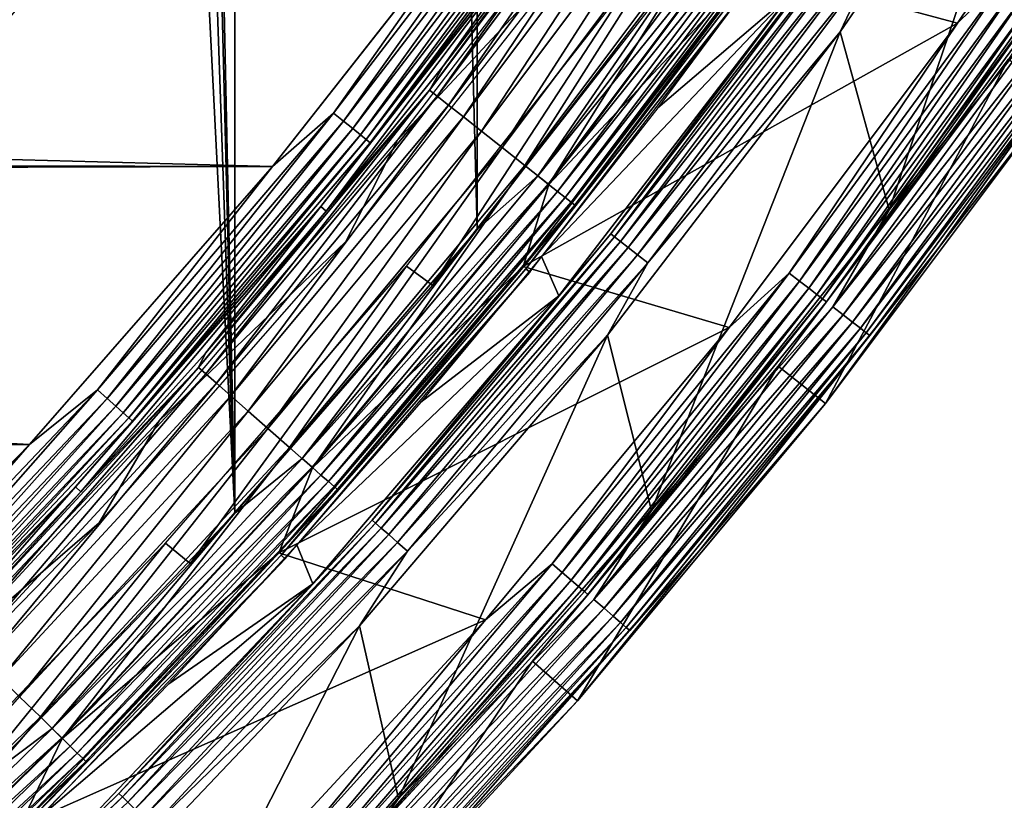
# Model space of a CAD drawing. Header units: millimetres. Extents: x -60 to 60, y -60 to 60.
# Tile 190 of 256: x 40.6 to 48.47, y -40.4 to -34.17. Entities that reach past the tile are written whole.
import ezdxf

# ---------------------------------------------------------------- set-up
doc = ezdxf.new("R2010")
doc.units = ezdxf.units.MM
doc.header["$LTSCALE"] = 81.481481
for name, color, linetype in [('1', 7, 'CONTINUOUS'), ('100', 7, 'CONTINUOUS'), ('112', 7, 'CONTINUOUS'), ('114', 7, 'CONTINUOUS'), ('116', 7, 'CONTINUOUS'), ('118', 7, 'CONTINUOUS'), ('120', 7, 'CONTINUOUS'), ('121', 7, 'CONTINUOUS'), ('123', 7, 'CONTINUOUS'), ('2', 7, 'CONTINUOUS'), ('209', 7, 'CONTINUOUS'), ('210', 7, 'CONTINUOUS'), ('226', 7, 'CONTINUOUS'), ('227', 7, 'CONTINUOUS'), ('265', 7, 'CONTINUOUS'), ('3', 7, 'CONTINUOUS'), ('98', 7, 'CONTINUOUS')]:
    doc.layers.add(name, color=color, linetype=linetype)

msp = doc.modelspace()

# ---------------------------------------------------------------- linework, layer by layer
at = {"layer": '1', "color": 7, "linetype": 'Continuous', "true_color": 0xf5f5f5}
for points in [[(48.0959, -34.1921), (46.4567, -33.7525), (49.7923, -31.6709), (48.0959, -34.1921)], [(44.6266, -36.1375), (46.4567, -33.7525), (48.0959, -34.1921), (44.6266, -36.1375)], [(46.272, -36.6227), (44.6266, -36.1375), (48.0959, -34.1921), (46.272, -36.6227)], [(42.6741, -38.4236), (44.6266, -36.1375), (46.272, -36.6227), (42.6741, -38.4236)], [(44.3253, -38.9562), (42.6741, -38.4236), (46.272, -36.6227), (44.3253, -38.9562)], [(40.6047, -40.6044), (42.6741, -38.4236), (44.3253, -38.9562), (40.6047, -40.6044)], [(42.2612, -41.1863), (40.6047, -40.6044), (44.3253, -38.9562), (42.2612, -41.1863)]]:
    msp.add_3dface(points, dxfattribs=at)
at = {"layer": '100', "color": 7, "linetype": 'Continuous', "true_color": 0xf5f5f5}
for points in [[(45.7031, -34.8687, 10.4913), (46.7542, -33.9689, 28.0087), (46.6029, -33.6567, 10.4913), (45.7031, -34.8687, 10.4913)], [(44.7718, -36.0567, 10.4913), (46.7542, -33.9689, 28.0087), (45.7031, -34.8687, 10.4913), (44.7718, -36.0567, 10.4913)], [(44.9124, -36.3693, 28.0087), (46.7542, -33.9689, 28.0087), (44.7718, -36.0567, 10.4913), (44.9124, -36.3693, 28.0087)], [(43.8097, -37.2198, 10.4913), (44.9124, -36.3693, 28.0087), (44.7718, -36.0567, 10.4913), (43.8097, -37.2198, 10.4913)], [(42.8173, -38.3572, 10.4913), (44.9124, -36.3693, 28.0087), (43.8097, -37.2198, 10.4913), (42.8173, -38.3572, 10.4913)], [(42.9474, -38.67, 28.0087), (44.9124, -36.3693, 28.0087), (42.8173, -38.3572, 10.4913), (42.9474, -38.67, 28.0087)], [(41.7955, -39.4682, 10.4913), (42.9474, -38.67, 28.0087), (42.8173, -38.3572, 10.4913), (41.7955, -39.4682, 10.4913)], [(40.8647, -40.8647, 28.0087), (42.9474, -38.67, 28.0087), (40.7448, -40.552, 10.4913), (40.8647, -40.8647, 28.0087)], [(40.7448, -40.552, 10.4913), (42.9474, -38.67, 28.0087), (41.7955, -39.4682, 10.4913), (40.7448, -40.552, 10.4913)]]:
    msp.add_3dface(points, dxfattribs=at)
at = {"layer": '112', "color": 7, "linetype": 'Continuous', "true_color": 0xf5f5f5}
for points in [[(43.0088, -35.6572, -2.5262), (44.8456, -33.3176, -2.5262), (43.0534, -35.6941, -1.4215), (43.0088, -35.6572, -2.5262)], [(43.0534, -35.6941, -1.4215), (44.8456, -33.3176, -2.5262), (43.9883, -34.5354, -1.4215), (43.0534, -35.6941, -1.4215)], [(43.9883, -34.5354, -1.4215), (44.8456, -33.3176, -2.5262), (44.8921, -33.3521, -1.4215), (43.9883, -34.5354, -1.4215)], [(41.0501, -37.8957, -2.5262), (43.0088, -35.6572, -2.5262), (41.0926, -37.9349, -1.4215), (41.0501, -37.8957, -2.5262)], [(41.0926, -37.9349, -1.4215), (43.0088, -35.6572, -2.5262), (42.0879, -36.8276, -1.4215), (41.0926, -37.9349, -1.4215)], [(42.0879, -36.8276, -1.4215), (43.0088, -35.6572, -2.5262), (43.0534, -35.6941, -1.4215), (42.0879, -36.8276, -1.4215)], [(38.975, -40.0267, -2.5262), (41.0501, -37.8957, -2.5262), (39.0154, -40.0682, -1.4215), (38.975, -40.0267, -2.5262)], [(39.0154, -40.0682, -1.4215), (41.0501, -37.8957, -2.5262), (40.0682, -39.0154, -1.4215), (39.0154, -40.0682, -1.4215)], [(40.0682, -39.0154, -1.4215), (41.0501, -37.8957, -2.5262), (41.0926, -37.9349, -1.4215), (40.0682, -39.0154, -1.4215)]]:
    msp.add_3dface(points, dxfattribs=at)
at = {"layer": '114', "color": 7, "linetype": 'Continuous', "true_color": 0xf5f5f5}
for points in [[(43.1125, -34.9118, -2.9884), (44.4449, -33.0197, -3), (44.8805, -32.6076, -2.9884), (43.1125, -34.9118, -2.9884)], [(43.1125, -34.9118, -2.9884), (44.8805, -32.6076, -2.9884), (43.1923, -34.9764, -2.9539), (43.1125, -34.9118, -2.9884)], [(43.1923, -34.9764, -2.9539), (44.8805, -32.6076, -2.9884), (44.9636, -32.668, -2.9539), (43.1923, -34.9764, -2.9539)], [(43.1923, -34.9764, -2.9539), (44.9636, -32.668, -2.9539), (43.2644, -35.0349, -2.898), (43.1923, -34.9764, -2.9539)], [(43.2644, -35.0349, -2.898), (44.9636, -32.668, -2.9539), (45.0387, -32.7226, -2.898), (43.2644, -35.0349, -2.898)], [(43.2644, -35.0349, -2.898), (45.0387, -32.7226, -2.898), (43.3256, -35.0843, -2.8235), (43.2644, -35.0349, -2.898)], [(43.3256, -35.0843, -2.8235), (45.0387, -32.7226, -2.898), (45.1023, -32.7688, -2.8235), (43.3256, -35.0843, -2.8235)], [(43.3256, -35.0843, -2.8235), (45.1023, -32.7688, -2.8235), (43.3728, -35.1226, -2.7337), (43.3256, -35.0843, -2.8235)], [(43.3728, -35.1226, -2.7337), (45.1023, -32.7688, -2.8235), (45.1515, -32.8045, -2.7337), (43.3728, -35.1226, -2.7337)], [(43.3728, -35.1226, -2.7337), (45.1515, -32.8045, -2.7337), (43.4038, -35.1477, -2.633), (43.3728, -35.1226, -2.7337)], [(43.4038, -35.1477, -2.633), (45.1515, -32.8045, -2.7337), (45.1838, -32.828, -2.633), (43.4038, -35.1477, -2.633)], [(44.8456, -33.3176, -2.5262), (43.4038, -35.1477, -2.633), (45.1838, -32.828, -2.633), (44.8456, -33.3176, -2.5262)], [(42.6245, -35.3383, -3), (44.4449, -33.0197, -3), (43.1125, -34.9118, -2.9884), (42.6245, -35.3383, -3)], [(44.8456, -33.3176, -2.5262), (43.0088, -35.6572, -2.5262), (43.4038, -35.1477, -2.633), (44.8456, -33.3176, -2.5262)], [(41.2262, -37.1203, -2.9884), (42.6245, -35.3383, -3), (43.1125, -34.9118, -2.9884), (41.2262, -37.1203, -2.9884)], [(41.2262, -37.1203, -2.9884), (43.1125, -34.9118, -2.9884), (41.3026, -37.189, -2.9539), (41.2262, -37.1203, -2.9884)], [(41.3026, -37.189, -2.9539), (43.1125, -34.9118, -2.9884), (43.1923, -34.9764, -2.9539), (41.3026, -37.189, -2.9539)], [(41.3026, -37.189, -2.9539), (43.1923, -34.9764, -2.9539), (41.3716, -37.2511, -2.898), (41.3026, -37.189, -2.9539)], [(41.3716, -37.2511, -2.898), (43.1923, -34.9764, -2.9539), (43.2644, -35.0349, -2.898), (41.3716, -37.2511, -2.898)], [(41.3716, -37.2511, -2.898), (43.2644, -35.0349, -2.898), (41.43, -37.3037, -2.8235), (41.3716, -37.2511, -2.898)], [(41.43, -37.3037, -2.8235), (43.2644, -35.0349, -2.898), (43.3256, -35.0843, -2.8235), (41.43, -37.3037, -2.8235)], [(41.43, -37.3037, -2.8235), (43.3256, -35.0843, -2.8235), (41.4751, -37.3444, -2.7337), (41.43, -37.3037, -2.8235)], [(41.4751, -37.3444, -2.7337), (43.3256, -35.0843, -2.8235), (43.3728, -35.1226, -2.7337), (41.4751, -37.3444, -2.7337)], [(41.4751, -37.3444, -2.7337), (43.3728, -35.1226, -2.7337), (41.5048, -37.3711, -2.633), (41.4751, -37.3444, -2.7337)], [(41.5048, -37.3711, -2.633), (43.3728, -35.1226, -2.7337), (43.4038, -35.1477, -2.633), (41.5048, -37.3711, -2.633)], [(43.0088, -35.6572, -2.5262), (41.5048, -37.3711, -2.633), (43.4038, -35.1477, -2.633), (43.0088, -35.6572, -2.5262)], [(40.6834, -37.5568, -3), (42.6245, -35.3383, -3), (41.2262, -37.1203, -2.9884), (40.6834, -37.5568, -3)], [(43.0088, -35.6572, -2.5262), (41.0501, -37.8957, -2.5262), (41.5048, -37.3711, -2.633), (43.0088, -35.6572, -2.5262)], [(39.227, -39.227, -2.9884), (40.6834, -37.5568, -3), (41.2262, -37.1203, -2.9884), (39.227, -39.227, -2.9884)], [(39.227, -39.227, -2.9884), (41.2262, -37.1203, -2.9884), (39.2996, -39.2996, -2.9539), (39.227, -39.227, -2.9884)], [(39.2996, -39.2996, -2.9539), (41.2262, -37.1203, -2.9884), (41.3026, -37.189, -2.9539), (39.2996, -39.2996, -2.9539)], [(39.2996, -39.2996, -2.9539), (41.3026, -37.189, -2.9539), (39.3653, -39.3653, -2.898), (39.2996, -39.2996, -2.9539)], [(39.3653, -39.3653, -2.898), (41.3026, -37.189, -2.9539), (41.3716, -37.2511, -2.898), (39.3653, -39.3653, -2.898)], [(39.3653, -39.3653, -2.898), (41.3716, -37.2511, -2.898), (39.4209, -39.4209, -2.8235), (39.3653, -39.3653, -2.898)], [(39.4209, -39.4209, -2.8235), (41.3716, -37.2511, -2.898), (41.43, -37.3037, -2.8235), (39.4209, -39.4209, -2.8235)], [(39.4209, -39.4209, -2.8235), (41.43, -37.3037, -2.8235), (39.4638, -39.4638, -2.7337), (39.4209, -39.4209, -2.8235)], [(39.4638, -39.4638, -2.7337), (41.43, -37.3037, -2.8235), (41.4751, -37.3444, -2.7337), (39.4638, -39.4638, -2.7337)], [(39.4638, -39.4638, -2.7337), (41.4751, -37.3444, -2.7337), (39.4921, -39.4921, -2.633), (39.4638, -39.4638, -2.7337)], [(39.4921, -39.4921, -2.633), (41.4751, -37.3444, -2.7337), (41.5048, -37.3711, -2.633), (39.4921, -39.4921, -2.633)], [(41.0501, -37.8957, -2.5262), (39.4921, -39.4921, -2.633), (41.5048, -37.3711, -2.633), (41.0501, -37.8957, -2.5262)], [(38.6268, -39.6689, -3), (40.6834, -37.5568, -3), (39.227, -39.227, -2.9884), (38.6268, -39.6689, -3)], [(41.0501, -37.8957, -2.5262), (38.975, -40.0267, -2.5262), (39.4921, -39.4921, -2.633), (41.0501, -37.8957, -2.5262)]]:
    msp.add_3dface(points, dxfattribs=at)
at = {"layer": '116', "color": 7, "linetype": 'Continuous', "true_color": 0xf5f5f5}
for points in [[(44.8921, -33.3521, -1.4215), (45.6089, -32.4244, -1.1711), (43.8793, -34.7293, -1.1711), (44.8921, -33.3521, -1.4215)], [(45.6089, -32.4244, -1.1711), (43.939, -34.7765, -0.9298), (43.8793, -34.7293, -1.1711), (45.6089, -32.4244, -1.1711)], [(45.671, -32.4685, -0.9298), (43.939, -34.7765, -0.9298), (45.6089, -32.4244, -1.1711), (45.671, -32.4685, -0.9298)], [(45.671, -32.4685, -0.9298), (44.0296, -34.8482, -0.7047), (43.939, -34.7765, -0.9298), (45.671, -32.4685, -0.9298)], [(45.7652, -32.5354, -0.7047), (44.0296, -34.8482, -0.7047), (45.671, -32.4685, -0.9298), (45.7652, -32.5354, -0.7047)], [(45.7652, -32.5354, -0.7047), (44.1486, -34.9424, -0.5022), (44.0296, -34.8482, -0.7047), (45.7652, -32.5354, -0.7047)], [(45.8889, -32.6234, -0.5022), (44.1486, -34.9424, -0.5022), (45.7652, -32.5354, -0.7047), (45.8889, -32.6234, -0.5022)], [(45.8889, -32.6234, -0.5022), (44.2926, -35.0564, -0.3282), (44.1486, -34.9424, -0.5022), (45.8889, -32.6234, -0.5022)], [(46.0386, -32.7298, -0.3282), (44.2926, -35.0564, -0.3282), (45.8889, -32.6234, -0.5022), (46.0386, -32.7298, -0.3282)], [(46.0386, -32.7298, -0.3282), (44.4575, -35.1869, -0.1875), (44.2926, -35.0564, -0.3282), (46.0386, -32.7298, -0.3282)], [(46.2099, -32.8516, -0.1875), (44.4575, -35.1869, -0.1875), (46.0386, -32.7298, -0.3282), (46.2099, -32.8516, -0.1875)], [(46.2099, -32.8516, -0.1875), (44.6386, -35.3302, -0.0841), (44.4575, -35.1869, -0.1875), (46.2099, -32.8516, -0.1875)], [(46.3982, -32.9854, -0.0841), (44.6386, -35.3302, -0.0841), (46.2099, -32.8516, -0.1875), (46.3982, -32.9854, -0.0841)], [(46.3982, -32.9854, -0.0841), (44.8307, -35.4823, -0.021), (44.6386, -35.3302, -0.0841), (46.3982, -32.9854, -0.0841)], [(46.5979, -33.1274, -0.021), (44.8307, -35.4823, -0.021), (46.3982, -32.9854, -0.0841), (46.5979, -33.1274, -0.021)], [(46.5979, -33.1274, -0.021), (46.4567, -33.7525), (44.8307, -35.4823, -0.021), (46.5979, -33.1274, -0.021)], [(43.9883, -34.5354, -1.4215), (44.8921, -33.3521, -1.4215), (43.8793, -34.7293, -1.1711), (43.9883, -34.5354, -1.4215)], [(46.4567, -33.7525), (44.6266, -36.1375), (44.8307, -35.4823, -0.021), (46.4567, -33.7525)], [(43.0534, -35.6941, -1.4215), (43.9883, -34.5354, -1.4215), (43.8793, -34.7293, -1.1711), (43.0534, -35.6941, -1.4215)], [(43.0534, -35.6941, -1.4215), (43.8793, -34.7293, -1.1711), (42.0333, -36.9421, -1.1711), (43.0534, -35.6941, -1.4215)], [(43.8793, -34.7293, -1.1711), (42.0905, -36.9923, -0.9298), (42.0333, -36.9421, -1.1711), (43.8793, -34.7293, -1.1711)], [(43.939, -34.7765, -0.9298), (42.0905, -36.9923, -0.9298), (43.8793, -34.7293, -1.1711), (43.939, -34.7765, -0.9298)], [(43.939, -34.7765, -0.9298), (42.1773, -37.0686, -0.7047), (42.0905, -36.9923, -0.9298), (43.939, -34.7765, -0.9298)], [(44.0296, -34.8482, -0.7047), (42.1773, -37.0686, -0.7047), (43.939, -34.7765, -0.9298), (44.0296, -34.8482, -0.7047)], [(44.0296, -34.8482, -0.7047), (42.2913, -37.1688, -0.5022), (42.1773, -37.0686, -0.7047), (44.0296, -34.8482, -0.7047)], [(44.1486, -34.9424, -0.5022), (42.2913, -37.1688, -0.5022), (44.0296, -34.8482, -0.7047), (44.1486, -34.9424, -0.5022)], [(44.1486, -34.9424, -0.5022), (42.4292, -37.29, -0.3282), (42.2913, -37.1688, -0.5022), (44.1486, -34.9424, -0.5022)], [(44.2926, -35.0564, -0.3282), (42.4292, -37.29, -0.3282), (44.1486, -34.9424, -0.5022), (44.2926, -35.0564, -0.3282)], [(44.2926, -35.0564, -0.3282), (42.5872, -37.4289, -0.1875), (42.4292, -37.29, -0.3282), (44.2926, -35.0564, -0.3282)], [(44.4575, -35.1869, -0.1875), (42.5872, -37.4289, -0.1875), (44.2926, -35.0564, -0.3282), (44.4575, -35.1869, -0.1875)], [(44.4575, -35.1869, -0.1875), (42.7607, -37.5813, -0.0841), (42.5872, -37.4289, -0.1875), (44.4575, -35.1869, -0.1875)], [(44.6386, -35.3302, -0.0841), (42.7607, -37.5813, -0.0841), (44.4575, -35.1869, -0.1875), (44.6386, -35.3302, -0.0841)], [(44.6386, -35.3302, -0.0841), (42.9447, -37.7431, -0.021), (42.7607, -37.5813, -0.0841), (44.6386, -35.3302, -0.0841)], [(44.8307, -35.4823, -0.021), (42.9447, -37.7431, -0.021), (44.6386, -35.3302, -0.0841), (44.8307, -35.4823, -0.021)], [(44.8307, -35.4823, -0.021), (44.6266, -36.1375), (42.9447, -37.7431, -0.021), (44.8307, -35.4823, -0.021)], [(42.0879, -36.8276, -1.4215), (43.0534, -35.6941, -1.4215), (42.0333, -36.9421, -1.1711), (42.0879, -36.8276, -1.4215)], [(44.6266, -36.1375), (42.6741, -38.4236), (42.9447, -37.7431, -0.021), (44.6266, -36.1375)], [(41.0926, -37.9349, -1.4215), (42.0879, -36.8276, -1.4215), (42.0333, -36.9421, -1.1711), (41.0926, -37.9349, -1.4215)], [(41.0926, -37.9349, -1.4215), (42.0333, -36.9421, -1.1711), (40.0758, -39.0569, -1.1711), (41.0926, -37.9349, -1.4215)], [(42.0333, -36.9421, -1.1711), (40.1303, -39.11, -0.9298), (40.0758, -39.0569, -1.1711), (42.0333, -36.9421, -1.1711)], [(42.0905, -36.9923, -0.9298), (40.1303, -39.11, -0.9298), (42.0333, -36.9421, -1.1711), (42.0905, -36.9923, -0.9298)], [(42.0905, -36.9923, -0.9298), (40.2131, -39.1907, -0.7047), (40.1303, -39.11, -0.9298), (42.0905, -36.9923, -0.9298)], [(42.1773, -37.0686, -0.7047), (40.2131, -39.1907, -0.7047), (42.0905, -36.9923, -0.9298), (42.1773, -37.0686, -0.7047)], [(42.1773, -37.0686, -0.7047), (40.3218, -39.2966, -0.5022), (40.2131, -39.1907, -0.7047), (42.1773, -37.0686, -0.7047)], [(42.2913, -37.1688, -0.5022), (40.3218, -39.2966, -0.5022), (42.1773, -37.0686, -0.7047), (42.2913, -37.1688, -0.5022)], [(42.2913, -37.1688, -0.5022), (40.4533, -39.4248, -0.3282), (40.3218, -39.2966, -0.5022), (42.2913, -37.1688, -0.5022)], [(42.4292, -37.29, -0.3282), (40.4533, -39.4248, -0.3282), (42.2913, -37.1688, -0.5022), (42.4292, -37.29, -0.3282)], [(42.4292, -37.29, -0.3282), (40.6039, -39.5716, -0.1875), (40.4533, -39.4248, -0.3282), (42.4292, -37.29, -0.3282)], [(42.5872, -37.4289, -0.1875), (40.6039, -39.5716, -0.1875), (42.4292, -37.29, -0.3282), (42.5872, -37.4289, -0.1875)], [(42.5872, -37.4289, -0.1875), (40.7693, -39.7328, -0.0841), (40.6039, -39.5716, -0.1875), (42.5872, -37.4289, -0.1875)], [(42.7607, -37.5813, -0.0841), (40.7693, -39.7328, -0.0841), (42.5872, -37.4289, -0.1875), (42.7607, -37.5813, -0.0841)], [(42.7607, -37.5813, -0.0841), (40.9448, -39.9038, -0.021), (40.7693, -39.7328, -0.0841), (42.7607, -37.5813, -0.0841)], [(42.9447, -37.7431, -0.021), (40.9448, -39.9038, -0.021), (42.7607, -37.5813, -0.0841), (42.9447, -37.7431, -0.021)], [(42.9447, -37.7431, -0.021), (42.6741, -38.4236), (40.9448, -39.9038, -0.021), (42.9447, -37.7431, -0.021)], [(40.0682, -39.0154, -1.4215), (41.0926, -37.9349, -1.4215), (40.0758, -39.0569, -1.1711), (40.0682, -39.0154, -1.4215)], [(42.6741, -38.4236), (40.6047, -40.6044), (40.9448, -39.9038, -0.021), (42.6741, -38.4236)], [(40.7693, -39.7328, -0.0841), (38.6699, -41.7788, -0.0841), (40.6039, -39.5716, -0.1875), (40.7693, -39.7328, -0.0841)], [(40.7693, -39.7328, -0.0841), (38.8363, -41.9587, -0.021), (38.6699, -41.7788, -0.0841), (40.7693, -39.7328, -0.0841)], [(40.9448, -39.9038, -0.021), (38.8363, -41.9587, -0.021), (40.7693, -39.7328, -0.0841), (40.9448, -39.9038, -0.021)], [(40.9448, -39.9038, -0.021), (40.6047, -40.6044), (38.8363, -41.9587, -0.021), (40.9448, -39.9038, -0.021)]]:
    msp.add_3dface(points, dxfattribs=at)
at = {"layer": '118', "color": 7, "linetype": 'Continuous', "true_color": 0xf5f5f5}
for points in [[(48.0959, -34.1921), (49.7923, -31.6709), (48.5245, -33.7741, 0.0123), (48.0959, -34.1921)], [(46.7516, -36.1885, 0.0123), (48.0959, -34.1921), (48.5245, -33.7741, 0.0123), (46.7516, -36.1885, 0.0123)], [(46.7516, -36.1885, 0.0123), (48.5245, -33.7741, 0.0123), (46.8345, -36.2526, 0.0485), (46.7516, -36.1885, 0.0123)], [(46.8345, -36.2526, 0.0485), (48.5245, -33.7741, 0.0123), (48.6105, -33.8339, 0.0485), (46.8345, -36.2526, 0.0485)], [(46.8345, -36.2526, 0.0485), (48.6105, -33.8339, 0.0485), (46.909, -36.3102, 0.1069), (46.8345, -36.2526, 0.0485)], [(46.909, -36.3102, 0.1069), (48.6105, -33.8339, 0.0485), (48.6878, -33.8877, 0.1069), (46.909, -36.3102, 0.1069)], [(46.909, -36.3102, 0.1069), (48.6878, -33.8877, 0.1069), (46.9714, -36.3586, 0.1846), (46.909, -36.3102, 0.1069)], [(46.9714, -36.3586, 0.1846), (48.6878, -33.8877, 0.1069), (48.7527, -33.9329, 0.1846), (46.9714, -36.3586, 0.1846)], [(46.9714, -36.3586, 0.1846), (48.7527, -33.9329, 0.1846), (47.0188, -36.3953, 0.2779), (46.9714, -36.3586, 0.1846)], [(47.0188, -36.3953, 0.2779), (48.7527, -33.9329, 0.1846), (48.8019, -33.9671, 0.2779), (47.0188, -36.3953, 0.2779)], [(47.0188, -36.3953, 0.2779), (48.8019, -33.9671, 0.2779), (47.0488, -36.4185, 0.382), (47.0188, -36.3953, 0.2779)], [(47.0488, -36.4185, 0.382), (48.8019, -33.9671, 0.2779), (48.833, -33.9888, 0.382), (47.0488, -36.4185, 0.382)], [(48.5032, -34.482, 0.4913), (47.0488, -36.4185, 0.382), (48.833, -33.9888, 0.382), (48.5032, -34.482, 0.4913)], [(46.272, -36.6227), (48.0959, -34.1921), (46.7516, -36.1885, 0.0123), (46.272, -36.6227)], [(48.5032, -34.482, 0.4913), (46.6638, -36.9332, 0.4913), (47.0488, -36.4185, 0.382), (48.5032, -34.482, 0.4913)], [(44.8587, -38.5099, 0.0123), (46.272, -36.6227), (46.7516, -36.1885, 0.0123), (44.8587, -38.5099, 0.0123)], [(44.8587, -38.5099, 0.0123), (46.7516, -36.1885, 0.0123), (44.9382, -38.5782, 0.0485), (44.8587, -38.5099, 0.0123)], [(44.9382, -38.5782, 0.0485), (46.7516, -36.1885, 0.0123), (46.8345, -36.2526, 0.0485), (44.9382, -38.5782, 0.0485)], [(44.9382, -38.5782, 0.0485), (46.8345, -36.2526, 0.0485), (45.0097, -38.6395, 0.1069), (44.9382, -38.5782, 0.0485)], [(45.0097, -38.6395, 0.1069), (46.8345, -36.2526, 0.0485), (46.909, -36.3102, 0.1069), (45.0097, -38.6395, 0.1069)], [(45.0097, -38.6395, 0.1069), (46.909, -36.3102, 0.1069), (45.0696, -38.691, 0.1846), (45.0097, -38.6395, 0.1069)], [(45.0696, -38.691, 0.1846), (46.909, -36.3102, 0.1069), (46.9714, -36.3586, 0.1846), (45.0696, -38.691, 0.1846)], [(45.0696, -38.691, 0.1846), (46.9714, -36.3586, 0.1846), (45.1151, -38.73, 0.2779), (45.0696, -38.691, 0.1846)], [(45.1151, -38.73, 0.2779), (46.9714, -36.3586, 0.1846), (47.0188, -36.3953, 0.2779), (45.1151, -38.73, 0.2779)], [(45.1151, -38.73, 0.2779), (47.0188, -36.3953, 0.2779), (45.1439, -38.7547, 0.382), (45.1151, -38.73, 0.2779)], [(45.1439, -38.7547, 0.382), (47.0188, -36.3953, 0.2779), (47.0488, -36.4185, 0.382), (45.1439, -38.7547, 0.382)], [(46.6638, -36.9332, 0.4913), (45.1439, -38.7547, 0.382), (47.0488, -36.4185, 0.382), (46.6638, -36.9332, 0.4913)], [(44.3253, -38.9562), (46.272, -36.6227), (44.8587, -38.5099, 0.0123), (44.3253, -38.9562)], [(46.6638, -36.9332, 0.4913), (44.7007, -39.2864, 0.4913), (45.1439, -38.7547, 0.382), (46.6638, -36.9332, 0.4913)], [(42.8506, -40.7326, 0.0123), (44.3253, -38.9562), (44.8587, -38.5099, 0.0123), (42.8506, -40.7326, 0.0123)], [(42.8506, -40.7326, 0.0123), (44.8587, -38.5099, 0.0123), (42.9266, -40.8047, 0.0485), (42.8506, -40.7326, 0.0123)], [(42.9266, -40.8047, 0.0485), (44.8587, -38.5099, 0.0123), (44.9382, -38.5782, 0.0485), (42.9266, -40.8047, 0.0485)], [(42.9266, -40.8047, 0.0485), (44.9382, -38.5782, 0.0485), (42.9948, -40.8696, 0.1069), (42.9266, -40.8047, 0.0485)], [(42.9948, -40.8696, 0.1069), (44.9382, -38.5782, 0.0485), (45.0097, -38.6395, 0.1069), (42.9948, -40.8696, 0.1069)], [(42.9948, -40.8696, 0.1069), (45.0097, -38.6395, 0.1069), (43.0521, -40.9241, 0.1846), (42.9948, -40.8696, 0.1069)], [(43.0521, -40.9241, 0.1846), (45.0097, -38.6395, 0.1069), (45.0696, -38.691, 0.1846), (43.0521, -40.9241, 0.1846)], [(43.0521, -40.9241, 0.1846), (45.0696, -38.691, 0.1846), (43.0955, -40.9654, 0.2779), (43.0521, -40.9241, 0.1846)], [(43.0955, -40.9654, 0.2779), (45.0696, -38.691, 0.1846), (45.1151, -38.73, 0.2779), (43.0955, -40.9654, 0.2779)], [(43.0955, -40.9654, 0.2779), (45.1151, -38.73, 0.2779), (43.123, -40.9915, 0.382), (43.0955, -40.9654, 0.2779)], [(43.123, -40.9915, 0.382), (45.1151, -38.73, 0.2779), (45.1439, -38.7547, 0.382), (43.123, -40.9915, 0.382)], [(44.7007, -39.2864, 0.4913), (43.123, -40.9915, 0.382), (45.1439, -38.7547, 0.382), (44.7007, -39.2864, 0.4913)], [(42.2612, -41.1863), (44.3253, -38.9562), (42.8506, -40.7326, 0.0123), (42.2612, -41.1863)], [(44.7007, -39.2864, 0.4913), (42.619, -41.5354, 0.4913), (43.123, -40.9915, 0.382), (44.7007, -39.2864, 0.4913)]]:
    msp.add_3dface(points, dxfattribs=at)
at = {"layer": '120', "color": 7, "linetype": 'Continuous', "true_color": 0xf5f5f5}
for points in [[(47.9504, -35.9829, 28), (48.8946, -34.7602, 28), (49.7391, -33.4667, 28), (47.9504, -35.9829, 28)], [(47.0404, -37.2311, 28), (48.8946, -34.7602, 28), (47.9504, -35.9829, 28), (47.0404, -37.2311, 28)], [(46.0344, -38.4036, 28), (47.0404, -37.2311, 28), (47.9504, -35.9829, 28), (46.0344, -38.4036, 28)], [(45.0613, -39.6034, 28), (47.0404, -37.2311, 28), (46.0344, -38.4036, 28), (45.0613, -39.6034, 28)], [(43.9964, -40.7224, 28), (45.0613, -39.6034, 28), (46.0344, -38.4036, 28), (43.9964, -40.7224, 28)], [(42.9629, -41.8705, 28), (45.0613, -39.6034, 28), (43.9964, -40.7224, 28), (42.9629, -41.8705, 28)]]:
    msp.add_3dface(points, dxfattribs=at)
at = {"layer": '121', "color": 7, "linetype": 'Continuous', "true_color": 0xf5f5f5}
for points in [[(49.3242, -33.1877, 28.5), (47.5503, -35.6829, 28.5), (48.8853, -34.0251, 28.4876), (49.3242, -33.1877, 28.5)], [(47.9504, -35.9829, 28), (49.7391, -33.4667, 28), (49.1945, -34.2404, 28.1113), (47.9504, -35.9829, 28)], [(48.8853, -34.0251, 28.4876), (47.0992, -36.4575, 28.4876), (48.9721, -34.0856, 28.4507), (48.8853, -34.0251, 28.4876)], [(48.8853, -34.0251, 28.4876), (47.5503, -35.6829, 28.5), (47.0992, -36.4575, 28.4876), (48.8853, -34.0251, 28.4876)], [(48.9721, -34.0856, 28.4507), (47.0992, -36.4575, 28.4876), (47.1829, -36.5222, 28.4507), (48.9721, -34.0856, 28.4507)], [(48.9721, -34.0856, 28.4507), (47.1829, -36.5222, 28.4507), (49.05, -34.1398, 28.3911), (48.9721, -34.0856, 28.4507)], [(49.05, -34.1398, 28.3911), (47.1829, -36.5222, 28.4507), (47.2579, -36.5804, 28.3911), (49.05, -34.1398, 28.3911)], [(49.05, -34.1398, 28.3911), (47.2579, -36.5804, 28.3911), (49.1151, -34.1851, 28.3119), (49.05, -34.1398, 28.3911)], [(49.1151, -34.1851, 28.3119), (47.2579, -36.5804, 28.3911), (47.3206, -36.6289, 28.3119), (49.1151, -34.1851, 28.3119)], [(49.1151, -34.1851, 28.3119), (47.3206, -36.6289, 28.3119), (49.1641, -34.2192, 28.217), (49.1151, -34.1851, 28.3119)], [(49.1641, -34.2192, 28.217), (47.3206, -36.6289, 28.3119), (47.3678, -36.6654, 28.217), (49.1641, -34.2192, 28.217)], [(49.1641, -34.2192, 28.217), (47.3678, -36.6654, 28.217), (49.1945, -34.2404, 28.1113), (49.1641, -34.2192, 28.217)], [(49.1945, -34.2404, 28.1113), (47.3678, -36.6654, 28.217), (47.3971, -36.6881, 28.1113), (49.1945, -34.2404, 28.1113)], [(47.9504, -35.9829, 28), (49.1945, -34.2404, 28.1113), (47.3971, -36.6881, 28.1113), (47.9504, -35.9829, 28)], [(47.5503, -35.6829, 28.5), (45.6504, -38.0834, 28.5), (47.0992, -36.4575, 28.4876), (47.5503, -35.6829, 28.5)], [(46.0344, -38.4036, 28), (47.9504, -35.9829, 28), (47.3971, -36.6881, 28.1113), (46.0344, -38.4036, 28)], [(47.0992, -36.4575, 28.4876), (45.1922, -38.7962, 28.4876), (47.1829, -36.5222, 28.4507), (47.0992, -36.4575, 28.4876)], [(47.0992, -36.4575, 28.4876), (45.6504, -38.0834, 28.5), (45.1922, -38.7962, 28.4876), (47.0992, -36.4575, 28.4876)], [(47.1829, -36.5222, 28.4507), (45.1922, -38.7962, 28.4876), (45.2725, -38.8651, 28.4507), (47.1829, -36.5222, 28.4507)], [(47.1829, -36.5222, 28.4507), (45.2725, -38.8651, 28.4507), (47.2579, -36.5804, 28.3911), (47.1829, -36.5222, 28.4507)], [(47.2579, -36.5804, 28.3911), (45.2725, -38.8651, 28.4507), (45.3445, -38.927, 28.3911), (47.2579, -36.5804, 28.3911)], [(47.2579, -36.5804, 28.3911), (45.3445, -38.927, 28.3911), (47.3206, -36.6289, 28.3119), (47.2579, -36.5804, 28.3911)], [(47.3206, -36.6289, 28.3119), (45.3445, -38.927, 28.3911), (45.4047, -38.9786, 28.3119), (47.3206, -36.6289, 28.3119)], [(47.3206, -36.6289, 28.3119), (45.4047, -38.9786, 28.3119), (47.3678, -36.6654, 28.217), (47.3206, -36.6289, 28.3119)], [(47.3678, -36.6654, 28.217), (45.4047, -38.9786, 28.3119), (45.4499, -39.0175, 28.217), (47.3678, -36.6654, 28.217)], [(47.3678, -36.6654, 28.217), (45.4499, -39.0175, 28.217), (47.3971, -36.6881, 28.1113), (47.3678, -36.6654, 28.217)], [(47.3971, -36.6881, 28.1113), (45.4499, -39.0175, 28.217), (45.478, -39.0416, 28.1113), (47.3971, -36.6881, 28.1113)], [(46.0344, -38.4036, 28), (47.3971, -36.6881, 28.1113), (45.478, -39.0416, 28.1113), (46.0344, -38.4036, 28)], [(45.6504, -38.0834, 28.5), (43.6294, -40.3829, 28.5), (45.1922, -38.7962, 28.4876), (45.6504, -38.0834, 28.5)], [(43.9964, -40.7224, 28), (46.0344, -38.4036, 28), (45.478, -39.0416, 28.1113), (43.9964, -40.7224, 28)], [(45.1922, -38.7962, 28.4876), (43.1692, -41.0354, 28.4876), (45.2725, -38.8651, 28.4507), (45.1922, -38.7962, 28.4876)], [(45.1922, -38.7962, 28.4876), (43.6294, -40.3829, 28.5), (43.1692, -41.0354, 28.4876), (45.1922, -38.7962, 28.4876)], [(45.2725, -38.8651, 28.4507), (43.1692, -41.0354, 28.4876), (43.2459, -41.1083, 28.4507), (45.2725, -38.8651, 28.4507)], [(45.2725, -38.8651, 28.4507), (43.2459, -41.1083, 28.4507), (45.3445, -38.927, 28.3911), (45.2725, -38.8651, 28.4507)], [(45.3445, -38.927, 28.3911), (43.2459, -41.1083, 28.4507), (43.3147, -41.1737, 28.3911), (45.3445, -38.927, 28.3911)], [(45.3445, -38.927, 28.3911), (43.3147, -41.1737, 28.3911), (45.4047, -38.9786, 28.3119), (45.3445, -38.927, 28.3911)], [(45.4047, -38.9786, 28.3119), (43.3147, -41.1737, 28.3911), (43.3722, -41.2283, 28.3119), (45.4047, -38.9786, 28.3119)], [(45.4047, -38.9786, 28.3119), (43.3722, -41.2283, 28.3119), (45.4499, -39.0175, 28.217), (45.4047, -38.9786, 28.3119)], [(45.4499, -39.0175, 28.217), (43.3722, -41.2283, 28.3119), (43.4154, -41.2694, 28.217), (45.4499, -39.0175, 28.217)], [(45.4499, -39.0175, 28.217), (43.4154, -41.2694, 28.217), (45.478, -39.0416, 28.1113), (45.4499, -39.0175, 28.217)], [(45.478, -39.0416, 28.1113), (43.4154, -41.2694, 28.217), (43.4422, -41.2949, 28.1113), (45.478, -39.0416, 28.1113)], [(43.9964, -40.7224, 28), (45.478, -39.0416, 28.1113), (43.4422, -41.2949, 28.1113), (43.9964, -40.7224, 28)], [(43.6294, -40.3829, 28.5), (41.4926, -42.5754, 28.5), (43.1692, -41.0354, 28.4876), (43.6294, -40.3829, 28.5)]]:
    msp.add_3dface(points, dxfattribs=at)
at = {"layer": '123', "color": 7, "linetype": 'Continuous', "true_color": 0xf5f5f5}
for points in [[(47.1588, -34.2626, 28.5), (48.8874, -31.7475, 28.5), (47.4194, -33.7115, 28.4877), (47.1588, -34.2626, 28.5)], [(46.7542, -33.9689, 28.0087), (45.3264, -35.8746, 28.118), (47.1131, -33.4937, 28.118), (46.7542, -33.9689, 28.0087)], [(45.3264, -35.8746, 28.118), (47.144, -33.5157, 28.2221), (47.1131, -33.4937, 28.118), (45.3264, -35.8746, 28.118)], [(45.3562, -35.8982, 28.2221), (47.144, -33.5157, 28.2221), (45.3264, -35.8746, 28.118), (45.3562, -35.8982, 28.2221)], [(45.3562, -35.8982, 28.2221), (47.1929, -33.5504, 28.3154), (47.144, -33.5157, 28.2221), (45.3562, -35.8982, 28.2221)], [(45.4032, -35.9354, 28.3154), (47.1929, -33.5504, 28.3154), (45.3562, -35.8982, 28.2221), (45.4032, -35.9354, 28.3154)], [(45.4032, -35.9354, 28.3154), (47.2573, -33.5962, 28.3931), (47.1929, -33.5504, 28.3154), (45.4032, -35.9354, 28.3154)], [(45.4651, -35.9844, 28.3931), (47.2573, -33.5962, 28.3931), (45.4032, -35.9354, 28.3154), (45.4651, -35.9844, 28.3931)], [(45.4651, -35.9844, 28.3931), (47.334, -33.6508, 28.4515), (47.2573, -33.5962, 28.3931), (45.4651, -35.9844, 28.3931)], [(45.539, -36.0429, 28.4515), (47.334, -33.6508, 28.4515), (45.4651, -35.9844, 28.3931), (45.539, -36.0429, 28.4515)], [(45.539, -36.0429, 28.4515), (47.4194, -33.7115, 28.4877), (47.334, -33.6508, 28.4515), (45.539, -36.0429, 28.4515)], [(45.6211, -36.1079, 28.4877), (47.4194, -33.7115, 28.4877), (45.539, -36.0429, 28.4515), (45.6211, -36.1079, 28.4877)], [(45.6211, -36.1079, 28.4877), (47.1588, -34.2626, 28.5), (47.4194, -33.7115, 28.4877), (45.6211, -36.1079, 28.4877)], [(46.7542, -33.9689, 28.0087), (44.9124, -36.3693, 28.0087), (45.3264, -35.8746, 28.118), (46.7542, -33.9689, 28.0087)], [(45.3011, -36.6837, 28.5), (47.1588, -34.2626, 28.5), (45.6211, -36.1079, 28.4877), (45.3011, -36.6837, 28.5)], [(44.9124, -36.3693, 28.0087), (43.4195, -38.1604, 28.118), (45.3264, -35.8746, 28.118), (44.9124, -36.3693, 28.0087)], [(43.4195, -38.1604, 28.118), (45.3562, -35.8982, 28.2221), (45.3264, -35.8746, 28.118), (43.4195, -38.1604, 28.118)], [(43.448, -38.1854, 28.2221), (45.3562, -35.8982, 28.2221), (43.4195, -38.1604, 28.118), (43.448, -38.1854, 28.2221)], [(43.448, -38.1854, 28.2221), (45.4032, -35.9354, 28.3154), (45.3562, -35.8982, 28.2221), (43.448, -38.1854, 28.2221)], [(43.4931, -38.225, 28.3154), (45.4032, -35.9354, 28.3154), (43.448, -38.1854, 28.2221), (43.4931, -38.225, 28.3154)], [(43.4931, -38.225, 28.3154), (45.4651, -35.9844, 28.3931), (45.4032, -35.9354, 28.3154), (43.4931, -38.225, 28.3154)], [(43.5524, -38.2772, 28.3931), (45.4651, -35.9844, 28.3931), (43.4931, -38.225, 28.3154), (43.5524, -38.2772, 28.3931)], [(43.5524, -38.2772, 28.3931), (45.539, -36.0429, 28.4515), (45.4651, -35.9844, 28.3931), (43.5524, -38.2772, 28.3931)], [(43.6232, -38.3394, 28.4515), (45.539, -36.0429, 28.4515), (43.5524, -38.2772, 28.3931), (43.6232, -38.3394, 28.4515)], [(43.6232, -38.3394, 28.4515), (45.6211, -36.1079, 28.4877), (45.539, -36.0429, 28.4515), (43.6232, -38.3394, 28.4515)], [(43.7018, -38.4085, 28.4877), (45.6211, -36.1079, 28.4877), (43.6232, -38.3394, 28.4515), (43.7018, -38.4085, 28.4877)], [(43.7018, -38.4085, 28.4877), (45.3011, -36.6837, 28.5), (45.6211, -36.1079, 28.4877), (43.7018, -38.4085, 28.4877)], [(44.9124, -36.3693, 28.0087), (42.9474, -38.67, 28.0087), (43.4195, -38.1604, 28.118), (44.9124, -36.3693, 28.0087)], [(43.3191, -39.0044, 28.5), (45.3011, -36.6837, 28.5), (43.7018, -38.4085, 28.4877), (43.3191, -39.0044, 28.5)], [(42.9474, -38.67, 28.0087), (41.3975, -40.345, 28.118), (43.4195, -38.1604, 28.118), (42.9474, -38.67, 28.0087)], [(41.3975, -40.345, 28.118), (43.448, -38.1854, 28.2221), (43.4195, -38.1604, 28.118), (41.3975, -40.345, 28.118)], [(41.4247, -40.3715, 28.2221), (43.448, -38.1854, 28.2221), (41.3975, -40.345, 28.118), (41.4247, -40.3715, 28.2221)], [(41.4247, -40.3715, 28.2221), (43.4931, -38.225, 28.3154), (43.448, -38.1854, 28.2221), (41.4247, -40.3715, 28.2221)], [(41.4676, -40.4133, 28.3154), (43.4931, -38.225, 28.3154), (41.4247, -40.3715, 28.2221), (41.4676, -40.4133, 28.3154)], [(41.4676, -40.4133, 28.3154), (43.5524, -38.2772, 28.3931), (43.4931, -38.225, 28.3154), (41.4676, -40.4133, 28.3154)], [(41.5242, -40.4685, 28.3931), (43.5524, -38.2772, 28.3931), (41.4676, -40.4133, 28.3154), (41.5242, -40.4685, 28.3931)], [(41.5242, -40.4685, 28.3931), (43.6232, -38.3394, 28.4515), (43.5524, -38.2772, 28.3931), (41.5242, -40.4685, 28.3931)], [(41.5917, -40.5342, 28.4515), (43.6232, -38.3394, 28.4515), (41.5242, -40.4685, 28.3931), (41.5917, -40.5342, 28.4515)], [(41.5917, -40.5342, 28.4515), (43.7018, -38.4085, 28.4877), (43.6232, -38.3394, 28.4515), (41.5917, -40.5342, 28.4515)], [(41.6667, -40.6073, 28.4877), (43.7018, -38.4085, 28.4877), (41.5917, -40.5342, 28.4515), (41.6667, -40.6073, 28.4877)], [(41.6667, -40.6073, 28.4877), (43.3191, -39.0044, 28.5), (43.7018, -38.4085, 28.4877), (41.6667, -40.6073, 28.4877)], [(42.9474, -38.67, 28.0087), (40.8647, -40.8647, 28.0087), (41.3975, -40.345, 28.118), (42.9474, -38.67, 28.0087)], [(41.2184, -41.2181, 28.5), (43.3191, -39.0044, 28.5), (41.6667, -40.6073, 28.4877), (41.2184, -41.2181, 28.5)], [(40.8647, -40.8647, 28.0087), (39.2657, -42.4226, 28.118), (41.3975, -40.345, 28.118), (40.8647, -40.8647, 28.0087)], [(39.2657, -42.4226, 28.118), (41.4247, -40.3715, 28.2221), (41.3975, -40.345, 28.118), (39.2657, -42.4226, 28.118)], [(39.2915, -42.4504, 28.2221), (41.4247, -40.3715, 28.2221), (39.2657, -42.4226, 28.118), (39.2915, -42.4504, 28.2221)], [(39.2915, -42.4504, 28.2221), (41.4676, -40.4133, 28.3154), (41.4247, -40.3715, 28.2221), (39.2915, -42.4504, 28.2221)]]:
    msp.add_3dface(points, dxfattribs=at)
at = {"layer": '2', "color": 7, "linetype": 'Continuous', "true_color": 0xf5f5f5}
for points in [[(47.1588, -34.2626, 28.5), (47.5503, -35.6829, 28.5), (48.8874, -31.7475, 28.5), (47.1588, -34.2626, 28.5)], [(47.5503, -35.6829, 28.5), (49.3242, -33.1877, 28.5), (48.8874, -31.7475, 28.5), (47.5503, -35.6829, 28.5)], [(45.3011, -36.6837, 28.5), (45.6504, -38.0834, 28.5), (47.1588, -34.2626, 28.5), (45.3011, -36.6837, 28.5)], [(45.6504, -38.0834, 28.5), (47.5503, -35.6829, 28.5), (47.1588, -34.2626, 28.5), (45.6504, -38.0834, 28.5)], [(43.3191, -39.0044, 28.5), (43.6294, -40.3829, 28.5), (45.3011, -36.6837, 28.5), (43.3191, -39.0044, 28.5)], [(43.6294, -40.3829, 28.5), (45.6504, -38.0834, 28.5), (45.3011, -36.6837, 28.5), (43.6294, -40.3829, 28.5)], [(41.2184, -41.2181, 28.5), (41.4926, -42.5754, 28.5), (43.3191, -39.0044, 28.5), (41.2184, -41.2181, 28.5)], [(41.4926, -42.5754, 28.5), (43.6294, -40.3829, 28.5), (43.3191, -39.0044, 28.5), (41.4926, -42.5754, 28.5)]]:
    msp.add_3dface(points, dxfattribs=at)
at = {"layer": '209', "color": 151, "linetype": 'Continuous', "true_color": 0x7dbfed}
for points in [[(41.5193, -0.1431, 28.5), (42.3223, -38.1068, 28.5), (42.3223, 38.1068, 28.5), (41.5193, -0.1431, 28.5)], [(42.3223, 38.1068, 28.5), (44.2586, -35.8396, 28.5), (44.2586, 35.8396, 28.5), (42.3223, 38.1068, 28.5)], [(42.3223, -38.1068, 28.5), (44.2586, -35.8396, 28.5), (42.3223, 38.1068, 28.5), (42.3223, -38.1068, 28.5)], [(44.2586, -35.8396, 28.5), (46.0737, -33.4741, 28.5), (44.2586, 35.8396, 28.5), (44.2586, -35.8396, 28.5)], [(41.5193, -0.1431, 28.5), (41.4314, -2.7044, 28.5), (42.3223, -38.1068, 28.5), (41.5193, -0.1431, 28.5)], [(41.4314, -2.7044, 28.5), (41.1856, -5.2555, 28.5), (42.3223, -38.1068, 28.5), (41.4314, -2.7044, 28.5)], [(41.1856, -5.2555, 28.5), (40.7829, -7.7864, 28.5), (42.3223, -38.1068, 28.5), (41.1856, -5.2555, 28.5)], [(40.7829, -7.7864, 28.5), (40.2248, -10.2878, 28.5), (40.2699, -40.2696, 28.5), (40.7829, -7.7864, 28.5)], [(42.3223, -38.1068, 28.5), (40.7829, -7.7864, 28.5), (40.2699, -40.2696, 28.5), (42.3223, -38.1068, 28.5)]]:
    msp.add_3dface(points, dxfattribs=at)
at = {"layer": '210', "color": 151, "linetype": 'Continuous', "true_color": 0x7dbfed}
for points in [[(40.8592, -28.8163, 25.5), (40.1283, -34.6292, 25.5), (40.3708, -28.6083, 25.5), (40.8592, -28.8163, 25.5)], [(41.3708, -28.9581, 25.5), (40.1283, -34.6292, 25.5), (40.8592, -28.8163, 25.5), (41.3708, -28.9581, 25.5)], [(41.8966, -29.0312, 25.5), (40.1283, -34.6292, 25.5), (41.3708, -28.9581, 25.5), (41.8966, -29.0312, 25.5)], [(41.9485, -32.4004, 25.5), (40.1283, -34.6292, 25.5), (41.8966, -29.0312, 25.5), (41.9485, -32.4004, 25.5)], [(43.6957, -36.134, 25.5), (45.5065, -33.8251, 25.5), (43.9019, -36.2855, 25.5), (43.6957, -36.134, 25.5)], [(43.9019, -36.2855, 25.5), (45.5065, -33.8251, 25.5), (45.7208, -33.9651, 25.5), (43.9019, -36.2855, 25.5)], [(41.7679, -38.3461, 25.5), (43.6957, -36.134, 25.5), (41.9654, -38.5087, 25.5), (41.7679, -38.3461, 25.5)], [(41.9654, -38.5087, 25.5), (43.6957, -36.134, 25.5), (43.9019, -36.2855, 25.5), (41.9654, -38.5087, 25.5)], [(39.7283, -40.4555, 25.5), (41.7679, -38.3461, 25.5), (39.9165, -40.6287, 25.5), (39.7283, -40.4555, 25.5)], [(39.9165, -40.6287, 25.5), (41.7679, -38.3461, 25.5), (41.9654, -38.5087, 25.5), (39.9165, -40.6287, 25.5)]]:
    msp.add_3dface(points, dxfattribs=at)
at = {"layer": '226', "color": 151, "linetype": 'Continuous', "true_color": 0x7dbfed}
for points in [[(44.647, -36.1545, 28), (46.5114, -33.7925, 28), (46.478, -33.7682, 28), (44.647, -36.1545, 28)], [(44.6791, -36.1804, 28), (46.5114, -33.7925, 28), (44.647, -36.1545, 28), (44.6791, -36.1804, 28)], [(42.6937, -38.4415, 28), (44.6791, -36.1804, 28), (44.647, -36.1545, 28), (42.6937, -38.4415, 28)], [(42.7243, -38.4692, 28), (44.6791, -36.1804, 28), (42.6937, -38.4415, 28), (42.7243, -38.4692, 28)], [(40.6233, -40.6233, 28), (42.7243, -38.4692, 28), (42.6937, -38.4415, 28), (40.6233, -40.6233, 28)], [(40.6525, -40.6525, 28), (42.7243, -38.4692, 28), (40.6233, -40.6233, 28), (40.6525, -40.6525, 28)]]:
    msp.add_3dface(points, dxfattribs=at)
at = {"layer": '227', "color": 151, "linetype": 'Continuous', "true_color": 0x7dbfed}
for points in [[(46.5061, -33.0622, 28.4876), (44.7424, -35.4124, 28.4876), (46.5923, -33.1235, 28.4507), (46.5061, -33.0622, 28.4876)], [(46.5061, -33.0622, 28.4876), (46.0737, -33.4741, 28.5), (44.7424, -35.4124, 28.4876), (46.5061, -33.0622, 28.4876)], [(46.5923, -33.1235, 28.4507), (44.7424, -35.4124, 28.4876), (44.8254, -35.4781, 28.4507), (46.5923, -33.1235, 28.4507)], [(46.5923, -33.1235, 28.4507), (44.8254, -35.4781, 28.4507), (46.6697, -33.1785, 28.3911), (46.5923, -33.1235, 28.4507)], [(46.6697, -33.1785, 28.3911), (44.8254, -35.4781, 28.4507), (44.8999, -35.537, 28.3911), (46.6697, -33.1785, 28.3911)], [(46.6697, -33.1785, 28.3911), (44.8999, -35.537, 28.3911), (46.7344, -33.2245, 28.3119), (46.6697, -33.1785, 28.3911)], [(46.7344, -33.2245, 28.3119), (44.8999, -35.537, 28.3911), (44.962, -35.5862, 28.3119), (46.7344, -33.2245, 28.3119)], [(46.7344, -33.2245, 28.3119), (44.962, -35.5862, 28.3119), (46.783, -33.259, 28.217), (46.7344, -33.2245, 28.3119)], [(46.783, -33.259, 28.217), (44.962, -35.5862, 28.3119), (45.0088, -35.6233, 28.217), (46.783, -33.259, 28.217)], [(46.783, -33.259, 28.217), (45.0088, -35.6233, 28.217), (46.8132, -33.2805, 28.1113), (46.783, -33.259, 28.217)], [(46.8132, -33.2805, 28.1113), (45.0088, -35.6233, 28.217), (45.0379, -35.6462, 28.1113), (46.8132, -33.2805, 28.1113)], [(46.478, -33.7682, 28), (46.8132, -33.2805, 28.1113), (45.0379, -35.6462, 28.1113), (46.478, -33.7682, 28)], [(46.0737, -33.4741, 28.5), (44.2586, -35.8396, 28.5), (44.7424, -35.4124, 28.4876), (46.0737, -33.4741, 28.5)], [(44.647, -36.1545, 28), (46.478, -33.7682, 28), (45.0379, -35.6462, 28.1113), (44.647, -36.1545, 28)], [(44.7424, -35.4124, 28.4876), (42.8601, -37.6688, 28.4876), (44.8254, -35.4781, 28.4507), (44.7424, -35.4124, 28.4876)], [(44.7424, -35.4124, 28.4876), (44.2586, -35.8396, 28.5), (42.8601, -37.6688, 28.4876), (44.7424, -35.4124, 28.4876)], [(44.8254, -35.4781, 28.4507), (42.8601, -37.6688, 28.4876), (42.9396, -37.7386, 28.4507), (44.8254, -35.4781, 28.4507)], [(44.8254, -35.4781, 28.4507), (42.9396, -37.7386, 28.4507), (44.8999, -35.537, 28.3911), (44.8254, -35.4781, 28.4507)], [(44.8999, -35.537, 28.3911), (42.9396, -37.7386, 28.4507), (43.0109, -37.8013, 28.3911), (44.8999, -35.537, 28.3911)], [(44.8999, -35.537, 28.3911), (43.0109, -37.8013, 28.3911), (44.962, -35.5862, 28.3119), (44.8999, -35.537, 28.3911)], [(44.962, -35.5862, 28.3119), (43.0109, -37.8013, 28.3911), (43.0705, -37.8536, 28.3119), (44.962, -35.5862, 28.3119)], [(44.962, -35.5862, 28.3119), (43.0705, -37.8536, 28.3119), (45.0088, -35.6233, 28.217), (44.962, -35.5862, 28.3119)], [(45.0088, -35.6233, 28.217), (43.0705, -37.8536, 28.3119), (43.1153, -37.893, 28.217), (45.0088, -35.6233, 28.217)], [(45.0088, -35.6233, 28.217), (43.1153, -37.893, 28.217), (45.0379, -35.6462, 28.1113), (45.0088, -35.6233, 28.217)], [(45.0379, -35.6462, 28.1113), (43.1153, -37.893, 28.217), (43.1431, -37.9175, 28.1113), (45.0379, -35.6462, 28.1113)], [(44.647, -36.1545, 28), (45.0379, -35.6462, 28.1113), (43.1431, -37.9175, 28.1113), (44.647, -36.1545, 28)], [(44.2586, -35.8396, 28.5), (42.3223, -38.1068, 28.5), (42.8601, -37.6688, 28.4876), (44.2586, -35.8396, 28.5)], [(42.6937, -38.4415, 28), (44.647, -36.1545, 28), (43.1431, -37.9175, 28.1113), (42.6937, -38.4415, 28)], [(42.8601, -37.6688, 28.4876), (40.8642, -39.8252, 28.4876), (42.9396, -37.7386, 28.4507), (42.8601, -37.6688, 28.4876)], [(42.8601, -37.6688, 28.4876), (42.3223, -38.1068, 28.5), (40.8642, -39.8252, 28.4876), (42.8601, -37.6688, 28.4876)], [(42.9396, -37.7386, 28.4507), (40.8642, -39.8252, 28.4876), (40.9399, -39.8991, 28.4507), (42.9396, -37.7386, 28.4507)], [(42.9396, -37.7386, 28.4507), (40.9399, -39.8991, 28.4507), (43.0109, -37.8013, 28.3911), (42.9396, -37.7386, 28.4507)], [(43.0109, -37.8013, 28.3911), (40.9399, -39.8991, 28.4507), (41.0079, -39.9653, 28.3911), (43.0109, -37.8013, 28.3911)], [(43.0109, -37.8013, 28.3911), (41.0079, -39.9653, 28.3911), (43.0705, -37.8536, 28.3119), (43.0109, -37.8013, 28.3911)], [(43.0705, -37.8536, 28.3119), (41.0079, -39.9653, 28.3911), (41.0647, -40.0207, 28.3119), (43.0705, -37.8536, 28.3119)], [(43.0705, -37.8536, 28.3119), (41.0647, -40.0207, 28.3119), (43.1153, -37.893, 28.217), (43.0705, -37.8536, 28.3119)], [(43.1153, -37.893, 28.217), (41.0647, -40.0207, 28.3119), (41.1074, -40.0623, 28.217), (43.1153, -37.893, 28.217)], [(43.1153, -37.893, 28.217), (41.1074, -40.0623, 28.217), (43.1431, -37.9175, 28.1113), (43.1153, -37.893, 28.217)], [(43.1431, -37.9175, 28.1113), (41.1074, -40.0623, 28.217), (41.134, -40.0881, 28.1113), (43.1431, -37.9175, 28.1113)], [(42.6937, -38.4415, 28), (43.1431, -37.9175, 28.1113), (41.134, -40.0881, 28.1113), (42.6937, -38.4415, 28)], [(42.3223, -38.1068, 28.5), (40.2699, -40.2696, 28.5), (40.8642, -39.8252, 28.4876), (42.3223, -38.1068, 28.5)], [(40.6233, -40.6233, 28), (42.6937, -38.4415, 28), (41.134, -40.0881, 28.1113), (40.6233, -40.6233, 28)], [(40.8642, -39.8252, 28.4876), (38.7598, -41.876, 28.4876), (40.9399, -39.8991, 28.4507), (40.8642, -39.8252, 28.4876)], [(40.8642, -39.8252, 28.4876), (40.2699, -40.2696, 28.5), (38.7598, -41.876, 28.4876), (40.8642, -39.8252, 28.4876)], [(40.9399, -39.8991, 28.4507), (38.7598, -41.876, 28.4876), (38.8317, -41.9537, 28.4507), (40.9399, -39.8991, 28.4507)], [(40.9399, -39.8991, 28.4507), (38.8317, -41.9537, 28.4507), (41.0079, -39.9653, 28.3911), (40.9399, -39.8991, 28.4507)], [(41.0079, -39.9653, 28.3911), (38.8317, -41.9537, 28.4507), (38.8962, -42.0234, 28.3911), (41.0079, -39.9653, 28.3911)], [(41.0079, -39.9653, 28.3911), (38.8962, -42.0234, 28.3911), (41.0647, -40.0207, 28.3119), (41.0079, -39.9653, 28.3911)], [(41.0647, -40.0207, 28.3119), (38.8962, -42.0234, 28.3911), (38.9501, -42.0816, 28.3119), (41.0647, -40.0207, 28.3119)], [(41.0647, -40.0207, 28.3119), (38.9501, -42.0816, 28.3119), (41.1074, -40.0623, 28.217), (41.0647, -40.0207, 28.3119)], [(41.1074, -40.0623, 28.217), (38.9501, -42.0816, 28.3119), (38.9906, -42.1253, 28.217), (41.1074, -40.0623, 28.217)], [(41.1074, -40.0623, 28.217), (38.9906, -42.1253, 28.217), (41.134, -40.0881, 28.1113), (41.1074, -40.0623, 28.217)], [(41.134, -40.0881, 28.1113), (38.9906, -42.1253, 28.217), (39.0157, -42.1525, 28.1113), (41.134, -40.0881, 28.1113)], [(40.6233, -40.6233, 28), (41.134, -40.0881, 28.1113), (39.0157, -42.1525, 28.1113), (40.6233, -40.6233, 28)]]:
    msp.add_3dface(points, dxfattribs=at)
at = {"layer": '265', "color": 151, "linetype": 'Continuous', "true_color": 0x7dbfed}
for points in [[(43.6238, -35.1272, 13.9913), (45.4078, -32.7886, 13.9913), (45.0581, -33.5903, 25.0087), (43.6238, -35.1272, 13.9913)], [(43.2099, -35.9367, 25.0087), (43.6238, -35.1272, 13.9913), (45.0581, -33.5903, 25.0087), (43.2099, -35.9367, 25.0087)], [(41.7196, -37.369, 13.9913), (43.6238, -35.1272, 13.9913), (43.2099, -35.9367, 25.0087), (41.7196, -37.369, 13.9913)], [(41.2396, -38.1816, 25.0087), (41.7196, -37.369, 13.9913), (43.2099, -35.9367, 25.0087), (41.2396, -38.1816, 25.0087)], [(39.7002, -39.5076, 13.9913), (41.7196, -37.369, 13.9913), (41.2396, -38.1816, 25.0087), (39.7002, -39.5076, 13.9913)], [(39.1528, -40.3187, 25.0087), (39.7002, -39.5076, 13.9913), (41.2396, -38.1816, 25.0087), (39.1528, -40.3187, 25.0087)]]:
    msp.add_3dface(points, dxfattribs=at)
at = {"layer": '3', "color": 7, "linetype": 'Continuous', "true_color": 0xf5f5f5}
for points in [[(-44.4449, -33.0197, -3), (42.6245, -35.3383, -3), (0.3222, -35.2078, -3), (-44.4449, -33.0197, -3)], [(42.6245, -35.3383, -3), (-44.4449, -33.0197, -3), (44.4449, -33.0197, -3), (42.6245, -35.3383, -3)], [(0.3222, -35.2078, -3), (42.6245, -35.3383, -3), (0.9616, -35.2886, -3), (0.3222, -35.2078, -3)], [(0.9616, -35.2886, -3), (42.6245, -35.3383, -3), (1.5857, -35.4488, -3), (0.9616, -35.2886, -3)], [(42.6245, -35.3383, -3), (40.6834, -37.5568, -3), (1.5857, -35.4488, -3), (42.6245, -35.3383, -3)], [(1.5857, -35.4488, -3), (40.6834, -37.5568, -3), (2.1849, -35.6861, -3), (1.5857, -35.4488, -3)], [(2.1849, -35.6861, -3), (40.6834, -37.5568, -3), (2.7496, -35.9965, -3), (2.1849, -35.6861, -3)], [(2.7496, -35.9965, -3), (40.6834, -37.5568, -3), (3.2709, -36.3753, -3), (2.7496, -35.9965, -3)], [(3.2709, -36.3753, -3), (40.6834, -37.5568, -3), (3.7407, -36.8165, -3), (3.2709, -36.3753, -3)], [(3.7407, -36.8165, -3), (40.6834, -37.5568, -3), (4.1515, -37.313, -3), (3.7407, -36.8165, -3)], [(4.1515, -37.313, -3), (40.6834, -37.5568, -3), (4.4967, -37.8571, -3), (4.1515, -37.313, -3)], [(40.6834, -37.5568, -3), (38.6268, -39.6689, -3), (4.4967, -37.8571, -3), (40.6834, -37.5568, -3)]]:
    msp.add_3dface(points, dxfattribs=at)
at = {"layer": '98', "color": 7, "linetype": 'Continuous', "true_color": 0xf5f5f5}
for points in [[(48.5032, -34.482, 0.4913), (47.0404, -37.2311, 28), (46.6638, -36.9332, 0.4913), (48.5032, -34.482, 0.4913)], [(48.8946, -34.7602, 28), (47.0404, -37.2311, 28), (48.5032, -34.482, 0.4913), (48.8946, -34.7602, 28)], [(46.6638, -36.9332, 0.4913), (45.0613, -39.6034, 28), (44.7007, -39.2864, 0.4913), (46.6638, -36.9332, 0.4913)], [(47.0404, -37.2311, 28), (45.0613, -39.6034, 28), (46.6638, -36.9332, 0.4913), (47.0404, -37.2311, 28)], [(44.7007, -39.2864, 0.4913), (42.9629, -41.8705, 28), (42.619, -41.5354, 0.4913), (44.7007, -39.2864, 0.4913)], [(45.0613, -39.6034, 28), (42.9629, -41.8705, 28), (44.7007, -39.2864, 0.4913), (45.0613, -39.6034, 28)]]:
    msp.add_3dface(points, dxfattribs=at)

doc.saveas('drawing.dxf')
